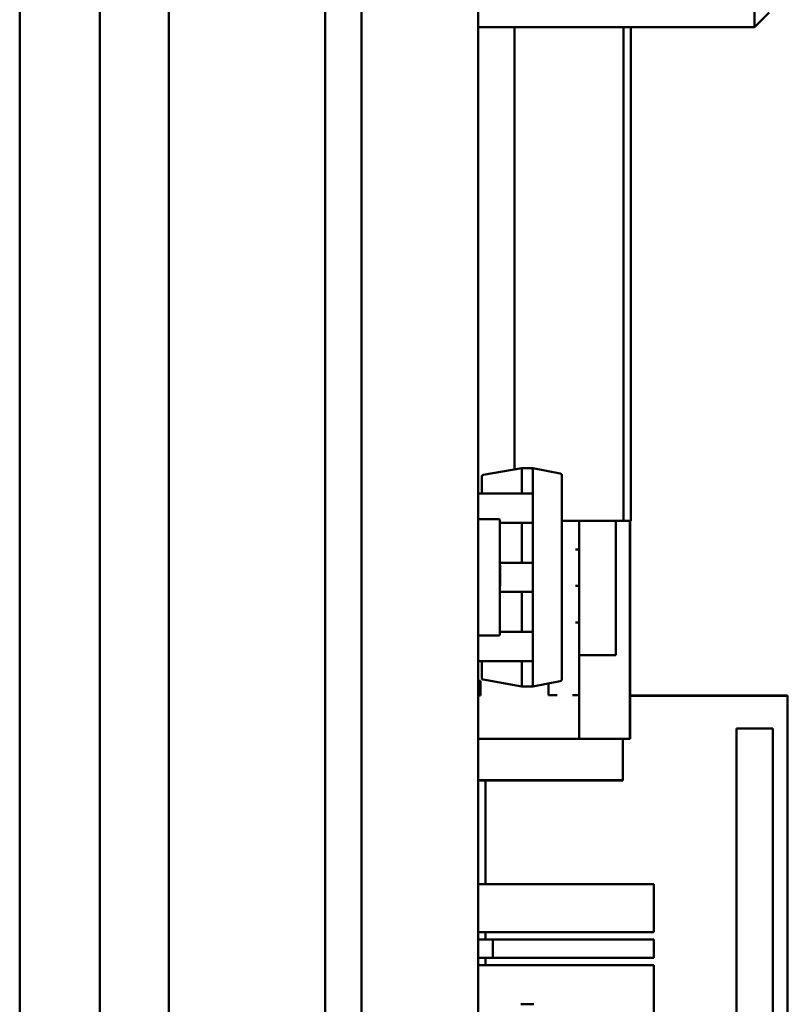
# Model space of a CAD drawing. Header units: millimetres. Extents: x 37 to 395, y 164 to 266.
# Tile 5 of 47: x 215 to 226, y 217 to 230. Entities that reach past the tile are written whole.
import ezdxf

# ---------------------------------------------------------------- set-up
doc = ezdxf.new("R2010")
doc.units = ezdxf.units.MM
doc.header["$LTSCALE"] = 0.75
doc.layers.add('Visible', color=7, linetype='Continuous', lineweight=50)

msp = doc.modelspace()

# ---------------------------------------------------------------- linework, layer by layer
at = {"layer": 'Visible', "extrusion": (1, -2e-16, 0)}
for p, q in [((217.486, 237.586), (217.486, 183.086)), ((219.636, 237.586), (219.636, 183.086)), ((220.136, 184.256), (220.136, 236.416)), ((221.737, 236.416), (221.737, 184.256)), ((225.537, 235.866), (225.537, 230.366)), ((215.436, 185.836), (215.436, 234.836)), ((216.536, 185.836), (216.536, 234.836)), ((225.737, 230.566), (225.537, 230.366)), ((221.737, 230.366), (225.537, 230.366)), ((222.237, 230.366), (222.237, 224.29)), ((223.737, 223.581), (223.737, 230.366)), ((223.837, 223.581), (223.837, 230.366)), ((223.837, 223.581), (223.837, 230.366)), ((221.807, 224.214), (222.337, 224.307)), ((222.487, 224.307), (222.337, 224.307)), ((222.337, 224.283), (222.337, 224.282)), ((222.337, 223.957), (222.337, 224.282)), ((222.487, 224.307), (222.866, 224.234)), ((222.487, 224.282), (222.487, 224.283)), ((222.487, 224.282), (222.487, 223.947)), ((221.787, 224.19), (221.787, 223.957)), ((222.887, 221.406), (222.887, 224.209)), ((221.737, 223.957), (221.847, 223.957)), ((221.847, 223.957), (221.855, 223.957)), ((221.855, 223.957), (221.898, 223.957)), ((221.898, 223.957), (222.348, 223.957)), ((222.477, 223.957), (222.348, 223.957)), ((222.487, 223.567), (222.487, 223.947)), ((221.752, 223.607), (222.022, 223.607)), ((222.037, 223.592), (222.037, 223.207)), ((222.887, 223.581), (223.837, 223.581)), ((223.127, 221.739), (223.127, 223.581)), ((223.631, 221.739), (223.631, 223.581)), ((223.737, 223.581), (223.837, 223.581)), ((223.823, 223.581), (223.823, 220.589)), ((223.827, 223.581), (223.827, 220.588)), ((222.348, 223.557), (222.037, 223.557)), ((222.337, 223.007), (222.337, 223.557)), ((222.348, 223.557), (222.477, 223.557)), ((222.487, 223.567), (222.487, 222.997)), ((222.037, 223.207), (222.037, 222.407)), ((223.075, 223.188), (223.075, 223.188)), ((223.127, 223.188), (223.075, 223.188)), ((222.037, 223.007), (222.348, 223.007)), ((222.039, 222.972), (222.037, 222.972)), ((222.039, 222.966), (222.037, 222.966)), ((222.039, 222.927), (222.037, 222.927)), ((222.477, 223.007), (222.348, 223.007)), ((222.487, 222.617), (222.487, 222.997)), ((222.039, 222.887), (222.037, 222.887)), ((222.039, 222.873), (222.037, 222.873)), ((222.039, 222.831), (222.037, 222.831)), ((222.039, 222.788), (222.037, 222.788)), ((222.039, 222.775), (222.037, 222.775)), ((222.039, 222.771), (222.037, 222.771)), ((222.039, 222.735), (222.037, 222.735)), ((222.039, 222.703), (222.037, 222.703)), ((222.039, 222.689), (222.037, 222.689)), ((223.075, 222.688), (223.075, 222.688)), ((223.127, 222.688), (223.075, 222.688)), ((222.348, 222.607), (222.037, 222.607)), ((222.337, 222.057), (222.337, 222.607)), ((222.348, 222.607), (222.477, 222.607)), ((222.487, 222.617), (222.487, 222.047)), ((222.037, 222.407), (222.037, 222.022)), ((223.075, 222.188), (223.075, 222.188)), ((223.127, 222.188), (223.075, 222.188)), ((222.022, 222.007), (221.752, 222.007)), ((222.037, 222.057), (222.348, 222.057)), ((222.477, 222.057), (222.348, 222.057)), ((222.487, 221.667), (222.487, 222.047)), ((223.127, 221.739), (223.631, 221.739)), ((223.127, 220.589), (223.127, 221.739)), ((221.847, 221.657), (221.737, 221.657)), ((221.787, 221.657), (221.787, 221.425)), ((221.855, 221.657), (221.847, 221.657)), ((221.898, 221.657), (221.855, 221.657)), ((222.348, 221.657), (221.898, 221.657)), ((222.337, 221.332), (222.337, 221.657)), ((222.348, 221.657), (222.477, 221.657)), ((222.487, 221.667), (222.487, 221.332)), ((221.737, 221.386), (221.77, 221.386)), ((221.77, 221.386), (221.77, 221.185)), ((222.337, 221.307), (221.807, 221.401)), ((222.337, 221.332), (222.337, 221.332)), ((222.337, 221.307), (222.487, 221.307)), ((222.866, 221.381), (222.487, 221.307)), ((222.487, 221.332), (222.487, 221.332)), ((222.487, 221.307), (222.487, 221.307)), ((222.702, 221.349), (222.702, 221.188)), ((221.77, 221.185), (221.737, 221.185)), ((221.77, 221.184), (221.737, 221.184)), ((221.77, 221.184), (221.77, 221.185)), ((222.825, 221.188), (222.702, 221.188)), ((222.702, 221.188), (222.702, 221.188)), ((222.825, 221.188), (222.825, 221.188)), ((223.034, 221.187), (223.034, 221.188)), ((223.127, 221.187), (223.034, 221.187)), ((223.034, 221.187), (223.075, 221.187)), ((223.075, 221.187), (223.075, 221.188)), ((223.827, 221.181), (225.987, 221.181)), ((223.827, 221.18), (225.987, 221.18)), ((225.987, 221.181), (225.987, 221.18)), ((225.987, 221.18), (225.987, 199.48)), ((225.287, 215.73), (225.287, 220.73)), ((225.287, 220.73), (225.787, 220.73)), ((225.787, 220.73), (225.787, 215.73)), ((221.737, 220.589), (223.727, 220.589)), ((223.823, 220.589), (223.127, 220.589)), ((223.127, 220.589), (223.127, 220.589)), ((223.727, 220.589), (223.727, 220.019)), ((223.827, 220.588), (223.727, 220.588)), ((223.827, 220.588), (223.823, 220.589)), ((223.827, 220.588), (223.827, 220.588)), ((223.727, 220.019), (221.737, 220.019)), ((222.227, 220.015), (221.737, 220.015)), ((221.837, 218.591), (221.837, 220.015)), ((222.227, 220.016), (222.227, 220.015)), ((223.227, 220.016), (222.227, 220.016)), ((223.227, 220.015), (223.227, 220.016)), ((223.727, 220.015), (223.227, 220.015)), ((223.727, 220.019), (223.727, 220.015)), ((221.737, 218.591), (224.152, 218.591)), ((221.837, 218.591), (221.737, 218.591)), ((221.837, 218.591), (224.152, 218.591)), ((224.152, 218.591), (224.152, 218.591)), ((224.152, 217.931), (224.152, 218.591)), ((221.737, 217.931), (224.152, 217.931)), ((221.837, 217.83), (221.837, 217.931)), ((221.737, 217.83), (221.941, 217.83)), ((221.8, 217.83), (221.737, 217.83)), ((221.987, 217.83), (221.8, 217.83)), ((221.941, 217.83), (223.902, 217.83)), ((221.941, 217.83), (221.941, 217.83)), ((221.941, 217.58), (221.941, 217.83)), ((223.612, 217.83), (221.987, 217.83)), ((223.612, 217.83), (224.152, 217.83)), ((224.152, 217.83), (223.902, 217.83)), ((224.152, 217.58), (224.152, 217.83)), ((221.737, 217.58), (221.941, 217.58)), ((221.837, 217.481), (221.837, 217.58)), ((221.941, 217.58), (223.902, 217.58)), ((224.152, 217.58), (223.902, 217.58)), ((221.737, 217.481), (224.152, 217.481)), ((221.837, 217.481), (221.737, 217.481)), ((221.837, 217.481), (224.152, 217.481)), ((224.152, 217.481), (224.152, 217.481)), ((224.152, 216.821), (224.152, 217.481)), ((222.322, 216.941), (222.502, 216.941))]:
    msp.add_line(p, q, dxfattribs=at)
at = {"layer": 'Visible'}
for centre, radius, start, end in [((221.812, 224.19), 0.025, 100, 180), ((222.862, 224.209), 0.025, 0, 79), ((222.477, 223.947), 0.01, 0, 90), ((221.752, 223.592), 0.015, 90, 180), ((222.022, 223.592), 0.015, 0, 90), ((222.477, 223.567), 0.01, 270, 0), ((222.477, 222.997), 0.01, 0, 90), ((222.477, 222.617), 0.01, 270, 0), ((221.752, 222.022), 0.015, 180, 270), ((222.022, 222.022), 0.015, 270, 0), ((222.477, 222.047), 0.01, 0, 90), ((222.477, 221.667), 0.01, 270, 0), ((221.812, 221.425), 0.025, 180, 260), ((222.862, 221.406), 0.025, 281, 0)]:
    msp.add_arc(centre, radius, start, end, dxfattribs=at)
for centre, major_axis, start_param, end_param in [((222.339, 224.282), (-0.0022, 0.025), 0.00754, 1.548178), ((222.339, 221.332), (0.0022, 0.025), 1.593415, 3.134053)]:
    msp.add_ellipse(centre, major_axis=major_axis, ratio=0.086179, start_param=start_param, end_param=end_param, dxfattribs=at)
at = {"layer": 'Visible', "extrusion": (-1.90809e-17, 1.83728e-18, -1)}
msp.add_ellipse((222.484, 224.282), major_axis=(0.0024, 0.025), ratio=0.094552, start_param=0.009104, end_param=1.543484, dxfattribs=at)
at = {"layer": 'Visible', "extrusion": (1.90809e-17, 1.83728e-18, -1)}
msp.add_ellipse((222.484, 221.332), major_axis=(-0.0024, 0.025), ratio=0.094552, start_param=1.598108, end_param=3.132489, dxfattribs=at)
at = {"layer": 'Visible'}
for points, knots in [([(222.039, 222.966), (222.039, 222.966), (222.039, 222.967), (222.039, 222.969), (222.039, 222.971), (222.039, 222.972), (222.039, 222.972), (222.039, 222.972)], [0.4000887, 0.4000887, 0.4000887, 0.4000887, 0.405946, 0.536086, 0.6773208, 0.8318161, 1, 1, 1, 1]), ([(222.039, 222.927), (222.039, 222.928), (222.039, 222.932), (222.039, 222.937), (222.039, 222.942), (222.039, 222.947), (222.039, 222.951), (222.039, 222.955), (222.039, 222.958), (222.039, 222.961), (222.039, 222.963), (222.039, 222.964), (222.039, 222.965), (222.039, 222.965), (222.039, 222.966)], [0, 0, 0, 0, 0.063875, 0.12862, 0.196004, 0.26872, 0.345998, 0.427238, 0.513555, 0.606226, 0.70228, 0.799518, 0.898803, 1, 1, 1, 1]), ([(222.039, 222.887), (222.039, 222.887), (222.039, 222.887), (222.039, 222.888), (222.039, 222.89), (222.039, 222.891), (222.039, 222.893), (222.039, 222.895), (222.039, 222.897), (222.039, 222.9), (222.039, 222.903), (222.039, 222.906), (222.039, 222.909), (222.039, 222.912), (222.039, 222.915), (222.039, 222.919), (222.039, 222.923), (222.039, 222.925), (222.039, 222.927)], [0, 0, 0, 0, 0.091225, 0.177914, 0.259697, 0.336779, 0.409804, 0.478609, 0.544088, 0.605766, 0.664021, 0.718355, 0.768591, 0.816722, 0.863055, 0.908208, 0.953971, 1, 1, 1, 1]), ([(222.039, 222.831), (222.039, 222.832), (222.039, 222.836), (222.039, 222.841), (222.039, 222.846), (222.039, 222.85), (222.039, 222.854), (222.039, 222.858), (222.039, 222.861), (222.039, 222.863), (222.039, 222.865), (222.039, 222.867), (222.039, 222.869), (222.039, 222.87), (222.039, 222.871), (222.039, 222.872), (222.039, 222.872), (222.039, 222.873), (222.039, 222.873), (222.039, 222.873), (222.039, 222.873), (222.039, 222.873), (222.039, 222.873)], [0, 0, 0, 0, 0.034937, 0.070233, 0.106498, 0.145588, 0.187189, 0.231348, 0.279253, 0.331361, 0.388443, 0.450964, 0.518748, 0.592149, 0.631732, 0.674662, 0.720681, 0.770144, 0.822679, 0.878318, 0.937425, 1, 1, 1, 1]), ([(222.039, 222.788), (222.039, 222.788), (222.039, 222.788), (222.039, 222.788), (222.039, 222.788), (222.039, 222.789), (222.039, 222.79), (222.039, 222.79), (222.039, 222.791), (222.039, 222.792), (222.039, 222.794), (222.039, 222.795), (222.039, 222.797), (222.039, 222.798), (222.039, 222.8), (222.039, 222.802), (222.039, 222.804), (222.039, 222.807), (222.039, 222.809), (222.039, 222.812), (222.039, 222.814), (222.039, 222.817), (222.039, 222.82), (222.039, 222.824), (222.039, 222.827), (222.039, 222.829), (222.039, 222.831)], [0.007384, 0.007384, 0.007384, 0.007384, 0.0745063, 0.1458996, 0.2134859, 0.2772936, 0.3380417, 0.3950639, 0.448741, 0.4991131, 0.5465711, 0.5910943, 0.6328977, 0.6722148, 0.7085634, 0.7430326, 0.7746402, 0.8044965, 0.8321415, 0.8585119, 0.8834069, 0.9072576, 0.9303017, 0.9532061, 0.9762844, 1, 1, 1, 1]), ([(222.039, 222.771), (222.039, 222.771), (222.039, 222.772), (222.039, 222.773), (222.039, 222.774), (222.039, 222.774), (222.039, 222.775), (222.039, 222.775)], [0.6336608, 0.6336608, 0.6336608, 0.6336608, 0.6609653, 0.7398177, 0.8223058, 0.9091475, 1, 1, 1, 1]), ([(222.039, 222.735), (222.039, 222.736), (222.039, 222.739), (222.039, 222.742), (222.039, 222.746), (222.039, 222.749), (222.039, 222.752), (222.039, 222.755), (222.039, 222.757), (222.039, 222.76), (222.039, 222.762), (222.039, 222.764), (222.039, 222.766), (222.039, 222.767), (222.039, 222.769), (222.039, 222.77), (222.039, 222.771), (222.039, 222.771), (222.039, 222.771)], [0, 0, 0, 0, 0.045249, 0.089046, 0.133753, 0.17902, 0.22622, 0.276333, 0.330502, 0.389318, 0.451844, 0.517626, 0.587612, 0.660911, 0.739117, 0.821058, 0.908157, 1, 1, 1, 1]), ([(222.039, 222.703), (222.039, 222.704), (222.039, 222.706), (222.039, 222.709), (222.039, 222.713), (222.039, 222.717), (222.039, 222.721), (222.039, 222.725), (222.039, 222.73), (222.039, 222.733), (222.039, 222.735)], [0, 0, 0, 0, 0.16287, 0.309908, 0.444611, 0.566631, 0.67929, 0.787329, 0.892674, 1, 1, 1, 1]), ([(222.039, 222.689), (222.039, 222.689), (222.039, 222.689), (222.039, 222.69), (222.039, 222.691), (222.039, 222.692), (222.039, 222.694), (222.039, 222.696), (222.039, 222.699), (222.039, 222.702), (222.039, 222.703)], [0, 0, 0, 0, 0.16399, 0.316279, 0.457451, 0.587187, 0.706146, 0.814209, 0.912106, 1, 1, 1, 1])]:
    msp.add_open_spline(points, degree=3, knots=knots, dxfattribs=at)

doc.saveas('drawing.dxf')
